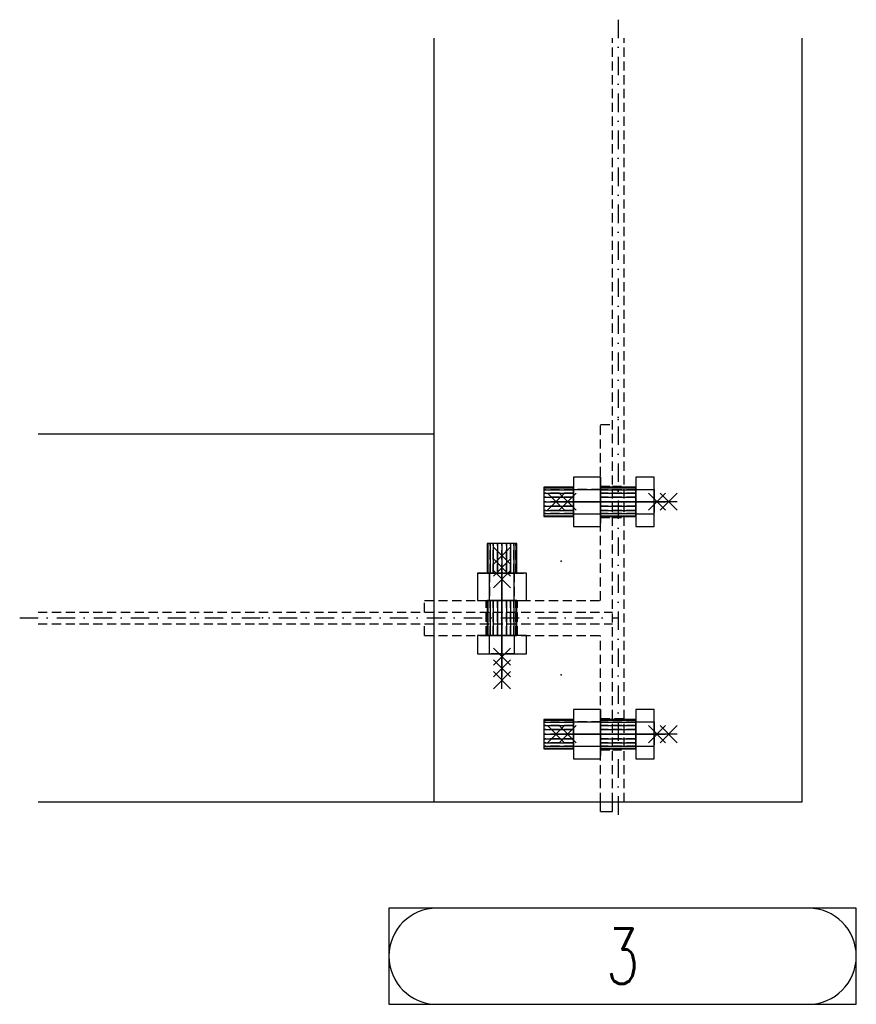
# Model space of a CAD drawing. Header units: feet. Extents: x 873 to 25753, y 2362 to 30563.
# Tile 7 of 29: x 4637 to 5091, y 2784 to 3319. Entities that reach past the tile are written whole.
import ezdxf
from ezdxf.enums import TextEntityAlignment as Align

# ---------------------------------------------------------------- set-up
doc = ezdxf.new("R2010")
doc.units = ezdxf.units.FT
doc.header["$LTSCALE"] = 20
doc.header["$MEASUREMENT"] = 0
doc.linetypes.add('DASHDOT', pattern=[1, 0.5, -0.25, 0, -0.25])
doc.linetypes.add('HIDDEN', pattern=[0.375, 0.25, -0.125])
doc.layers.get('0').update_dxf_attribs({"linetype": 'CONTINUOUS'})
for name, color, linetype in [('A', 2, 'DASHDOT'), ('FORIR', 4, 'CONTINUOUS'), ('G', 3, 'CONTINUOUS'), ('TR', 6, 'HIDDEN'), ('VIEW_BOX', 6, 'CONTINUOUS'), ('VIEW_SLOT', 6, 'CONTINUOUS')]:
    doc.layers.add(name, color=color, linetype=linetype)
doc.styles.add('MARK', font='ROMANS', dxfattribs={"width": 0.7})

# ---------------------------------------------------------------- blocks, each defined once
blk = doc.blocks.new('MS')
at = {"color": 6}
for p, q in [((-4.65, 22.79), (4.65, 32.1)), ((-4.65, 32.1), (4.65, 22.79)), ((-4.65, -22.79), (4.65, -32.1)), ((-4.65, -32.1), (4.65, -22.79))]:
    blk.add_line(p, q, dxfattribs=at)
at = {"color": 3}
blk.add_line((0, -32.1), (0, 32.1), dxfattribs=at)
at = {"flags": 1}
for tag, p, height in [('DIAM', (0, 0), 8.01), ('TOLE', (1.27, -9.73), 5.26), ('AVAN', (1.27, -18.16), 5.26), ('DIET', (1.27, -24.59), 5.26)]:
    blk.add_attdef(tag, p, '', height=height, dxfattribs=at)
blk = doc.blocks.new('3D_INFOPOS')
blk.add_point((0, 0))
at = {"layer": 'FORIR', "flags": 1}
for tag, p in [('POS_PEZ', (7.55, -4.31)), ('MAT_PRO', (7.55, -11.94))]:
    blk.add_attdef(tag, p, '', height=5.26, dxfattribs=at)
blk = doc.blocks.new('3D_INFOM')
blk.add_point((0, 0))
at = {"layer": 'FORIR', "flags": 1}
for tag, p in [('MARK', (7.552, -4.31)), ('NUM_DIS', (7.552, -11.676)), ('NOT_PEZ', (45.733, -11.676)), ('QTA_PEZ', (7.552, -18.545)), ('TIP_PEZ', (45.733, -18.545)), ('TRA_PEZ', (7.552, -26.33)), ('COS_PEZ', (45.733, -26.33)), ('DES_PEZ', (7.552, -33.752))]:
    blk.add_attdef(tag, p, '', height=5, dxfattribs=at)
blk = doc.blocks.new('3D_INFOB')
blk.add_point((0, 0))
at = {"layer": 'FORIR', "flags": 1}
for tag, p in [('BOLT', (7.55, -4.31)), ('CLASS', (7.55, -11.98)), ('SPEC', (7.55, -19.27)), ('IDF_PEZ', (7.55, -27.07))]:
    blk.add_attdef(tag, p, '', height=5.26, dxfattribs=at)
blk = doc.blocks.new('UNION_INFO')
at = {"layer": 'VIEW_BOX', "color": 6}
blk.add_lwpolyline([(-33.691, 0), (-8.298, 0), (-8.298, 5.228), (-33.691, 5.228)], close=True, dxfattribs=at)
at = {"layer": 'VIEW_SLOT'}
blk.add_lwpolyline([(-31.076, 5.228, 1), (-31.076, 0), (-10.912, 0, 1), (-10.912, 5.228)], format="xyb", close=True, dxfattribs=at)
at = {"style": 'MARK', "width": 0.7}
blk.add_attdef('DES_PEZ', text='', height=3, dxfattribs=at).set_placement((-20.994, 2.614), align=Align.MIDDLE)

msp = doc.modelspace()

# ---------------------------------------------------------------- linework, layer by layer
at = {"layer": 'A'}
for p, q in [((4961.87, 3319.04), (4961.87, 2883.89)), ((4636.72, 2993.89), (4961.87, 2993.89))]:
    msp.add_line(p, q, dxfattribs=at)
msp.add_point((4958.72, 3048.54), dxfattribs=at)
at = {"layer": 'G'}
for p, q in [((4861.87, 2893.89), (4861.87, 3309.04)), ((5061.87, 2893.89), (5061.87, 3309.04)), ((4646.72, 3093.89), (4861.87, 3093.89)), ((4952.32, 3070.42), (4937.52, 3070.42)), ((4937.52, 3070.42), (4937.52, 3063.73)), ((4952.32, 3070.42), (4937.52, 3070.42)), ((4937.52, 3070.42), (4937.52, 3063.73)), ((4952.32, 3063.73), (4952.32, 3070.42)), ((4952.32, 3063.73), (4952.32, 3070.42)), ((4971.42, 3070.42), (4971.42, 3063.73)), ((4981.42, 3070.42), (4971.42, 3070.42)), ((4971.42, 3070.42), (4971.42, 3063.73)), ((4981.42, 3070.42), (4971.42, 3070.42)), ((4981.42, 3063.73), (4981.42, 3070.42)), ((4981.42, 3063.73), (4981.42, 3070.42)), ((4921.42, 3065.04), (4921.42, 3064.65)), ((4937.52, 3065.04), (4921.42, 3065.04)), ((4921.42, 3065.04), (4921.42, 3064.65)), ((4937.52, 3065.04), (4921.42, 3065.04)), ((4921.42, 3064.65), (4921.42, 3063.51)), ((4921.42, 3064.65), (4937.52, 3064.65)), ((4921.42, 3064.65), (4921.42, 3063.51)), ((4921.42, 3064.65), (4937.52, 3064.65)), ((4921.42, 3063.51), (4921.42, 3061.74)), ((4921.42, 3063.51), (4937.52, 3063.51)), ((4921.42, 3063.51), (4921.42, 3061.74)), ((4921.42, 3063.51), (4937.52, 3063.51)), ((4921.42, 3061.74), (4921.42, 3059.51)), ((4921.42, 3061.74), (4937.52, 3061.74)), ((4921.42, 3061.74), (4921.42, 3059.51)), ((4921.42, 3061.74), (4937.52, 3061.74)), ((4937.52, 3063.73), (4937.52, 3057.04)), ((4937.52, 3063.73), (4952.32, 3063.73)), ((4937.52, 3063.73), (4937.52, 3057.04)), ((4937.52, 3063.73), (4952.32, 3063.73)), ((4971.42, 3065.04), (4952.32, 3065.04)), ((4971.42, 3065.04), (4952.32, 3065.04)), ((4952.32, 3064.65), (4971.42, 3064.65)), ((4952.32, 3064.65), (4971.42, 3064.65)), ((4952.32, 3050.35), (4952.32, 3063.73)), ((4952.32, 3050.35), (4952.32, 3063.73)), ((4952.32, 3063.51), (4971.42, 3063.51)), ((4952.32, 3063.51), (4971.42, 3063.51)), ((4952.32, 3061.74), (4971.42, 3061.74)), ((4952.32, 3061.74), (4971.42, 3061.74)), ((4971.42, 3064.65), (4971.42, 3065.04)), ((4971.42, 3064.65), (4971.42, 3065.04)), ((4971.42, 3063.51), (4971.42, 3064.65)), ((4971.42, 3063.51), (4971.42, 3064.65)), ((4971.42, 3063.73), (4971.42, 3057.04)), ((4971.42, 3063.73), (4981.42, 3063.73)), ((4971.42, 3063.73), (4971.42, 3057.04)), ((4971.42, 3063.73), (4981.42, 3063.73)), ((4971.42, 3061.74), (4971.42, 3063.51)), ((4971.42, 3061.74), (4971.42, 3063.51)), ((4971.42, 3059.51), (4971.42, 3061.74)), ((4971.42, 3059.51), (4971.42, 3061.74)), ((4981.42, 3050.35), (4981.42, 3063.73)), ((4981.42, 3050.35), (4981.42, 3063.73)), ((4921.42, 3059.51), (4921.42, 3057.04)), ((4921.42, 3059.51), (4937.52, 3059.51)), ((4921.42, 3059.51), (4921.42, 3057.04)), ((4921.42, 3059.51), (4937.52, 3059.51)), ((4921.42, 3057.04), (4921.42, 3054.57)), ((4921.42, 3057.04), (4937.52, 3057.04)), ((4921.42, 3057.04), (4921.42, 3054.57)), ((4921.42, 3057.04), (4937.52, 3057.04)), ((4937.52, 3057.04), (4937.52, 3050.35)), ((4937.52, 3057.04), (4937.52, 3050.35)), ((4952.32, 3059.51), (4971.42, 3059.51)), ((4952.32, 3059.51), (4971.42, 3059.51)), ((4952.32, 3057.04), (4971.42, 3057.04)), ((4952.32, 3057.04), (4971.42, 3057.04)), ((4971.42, 3057.04), (4971.42, 3059.51)), ((4971.42, 3057.04), (4971.42, 3059.51)), ((4971.42, 3057.04), (4971.42, 3050.35)), ((4971.42, 3054.57), (4971.42, 3057.04)), ((4971.42, 3057.04), (4971.42, 3050.35)), ((4971.42, 3054.57), (4971.42, 3057.04)), ((4921.42, 3054.57), (4921.42, 3052.34)), ((4921.42, 3054.57), (4937.52, 3054.57)), ((4921.42, 3054.57), (4921.42, 3052.34)), ((4921.42, 3054.57), (4937.52, 3054.57)), ((4921.42, 3052.34), (4921.42, 3050.57)), ((4921.42, 3052.34), (4937.52, 3052.34)), ((4921.42, 3052.34), (4921.42, 3050.57)), ((4921.42, 3052.34), (4937.52, 3052.34)), ((4921.42, 3050.57), (4921.42, 3049.43)), ((4921.42, 3050.57), (4937.52, 3050.57)), ((4921.42, 3050.57), (4921.42, 3049.43)), ((4921.42, 3050.57), (4937.52, 3050.57)), ((4952.32, 3054.57), (4971.42, 3054.57)), ((4952.32, 3054.57), (4971.42, 3054.57)), ((4952.32, 3052.34), (4971.42, 3052.34)), ((4952.32, 3052.34), (4971.42, 3052.34)), ((4952.32, 3050.57), (4971.42, 3050.57)), ((4952.32, 3050.57), (4971.42, 3050.57)), ((4971.42, 3052.34), (4971.42, 3054.57)), ((4971.42, 3052.34), (4971.42, 3054.57)), ((4971.42, 3050.57), (4971.42, 3052.34)), ((4971.42, 3050.57), (4971.42, 3052.34)), ((4971.42, 3049.43), (4971.42, 3050.57)), ((4971.42, 3049.43), (4971.42, 3050.57)), ((4921.42, 3049.43), (4921.42, 3049.04)), ((4921.42, 3049.43), (4937.52, 3049.43)), ((4921.42, 3049.43), (4921.42, 3049.04)), ((4921.42, 3049.43), (4937.52, 3049.43)), ((4921.42, 3049.04), (4937.52, 3049.04)), ((4921.42, 3049.04), (4937.52, 3049.04)), ((4937.52, 3050.35), (4937.52, 3043.67)), ((4952.32, 3050.35), (4937.52, 3050.35)), ((4937.52, 3050.35), (4937.52, 3043.67)), ((4952.32, 3050.35), (4937.52, 3050.35)), ((4952.32, 3043.67), (4952.32, 3050.35)), ((4952.32, 3043.67), (4952.32, 3050.35)), ((4952.32, 3049.43), (4971.42, 3049.43)), ((4952.32, 3049.43), (4971.42, 3049.43)), ((4952.32, 3049.04), (4971.42, 3049.04)), ((4952.32, 3049.04), (4971.42, 3049.04)), ((4971.42, 3050.35), (4971.42, 3043.67)), ((4981.42, 3050.35), (4971.42, 3050.35)), ((4971.42, 3050.35), (4971.42, 3043.67)), ((4981.42, 3050.35), (4971.42, 3050.35)), ((4971.42, 3049.04), (4971.42, 3049.43)), ((4971.42, 3049.04), (4971.42, 3049.43)), ((4981.42, 3043.67), (4981.42, 3050.35)), ((4981.42, 3043.67), (4981.42, 3050.35)), ((4937.52, 3043.67), (4952.32, 3043.67)), ((4937.52, 3043.67), (4952.32, 3043.67)), ((4971.42, 3043.67), (4981.42, 3043.67)), ((4971.42, 3043.67), (4981.42, 3043.67)), ((4890.72, 3034.34), (4890.72, 3018.24)), ((4891.11, 3034.34), (4890.72, 3034.34)), ((4890.72, 3034.34), (4890.72, 3018.24)), ((4891.11, 3034.34), (4890.72, 3034.34)), ((4892.25, 3034.34), (4891.11, 3034.34)), ((4891.11, 3034.34), (4891.11, 3018.24)), ((4892.25, 3034.34), (4891.11, 3034.34)), ((4891.11, 3034.34), (4891.11, 3018.24)), ((4894.02, 3034.34), (4892.25, 3034.34)), ((4892.25, 3034.34), (4892.25, 3018.24)), ((4894.02, 3034.34), (4892.25, 3034.34)), ((4892.25, 3034.34), (4892.25, 3018.24)), ((4896.25, 3034.34), (4894.02, 3034.34)), ((4894.02, 3034.34), (4894.02, 3018.24)), ((4896.25, 3034.34), (4894.02, 3034.34)), ((4894.02, 3034.34), (4894.02, 3018.24)), ((4898.72, 3034.34), (4896.25, 3034.34)), ((4896.25, 3034.34), (4896.25, 3018.24)), ((4898.72, 3034.34), (4896.25, 3034.34)), ((4896.25, 3034.34), (4896.25, 3018.24)), ((4901.2, 3034.34), (4898.72, 3034.34)), ((4898.72, 3034.34), (4898.72, 3018.24)), ((4901.2, 3034.34), (4898.72, 3034.34)), ((4898.72, 3034.34), (4898.72, 3018.24)), ((4903.43, 3034.34), (4901.2, 3034.34)), ((4901.2, 3034.34), (4901.2, 3018.24)), ((4903.43, 3034.34), (4901.2, 3034.34)), ((4901.2, 3034.34), (4901.2, 3018.24)), ((4905.2, 3034.34), (4903.43, 3034.34)), ((4903.43, 3034.34), (4903.43, 3018.24)), ((4905.2, 3034.34), (4903.43, 3034.34)), ((4903.43, 3034.34), (4903.43, 3018.24)), ((4906.33, 3034.34), (4905.2, 3034.34)), ((4905.2, 3034.34), (4905.2, 3018.24)), ((4906.33, 3034.34), (4905.2, 3034.34)), ((4905.2, 3034.34), (4905.2, 3018.24)), ((4906.72, 3034.34), (4906.33, 3034.34)), ((4906.33, 3034.34), (4906.33, 3018.24)), ((4906.72, 3034.34), (4906.33, 3034.34)), ((4906.33, 3034.34), (4906.33, 3018.24)), ((4906.72, 3018.24), (4906.72, 3034.34)), ((4906.72, 3018.24), (4906.72, 3034.34)), ((4885.35, 3018.24), (4885.35, 3003.44)), ((4892.04, 3018.24), (4885.35, 3018.24)), ((4885.35, 3018.24), (4885.35, 3003.44)), ((4892.04, 3018.24), (4885.35, 3018.24)), ((4898.72, 3018.24), (4892.04, 3018.24)), ((4892.04, 3003.44), (4892.04, 3018.24)), ((4898.72, 3018.24), (4892.04, 3018.24)), ((4892.04, 3003.44), (4892.04, 3018.24)), ((4905.41, 3018.24), (4898.72, 3018.24)), ((4905.41, 3018.24), (4898.72, 3018.24)), ((4912.1, 3018.24), (4905.41, 3018.24)), ((4905.41, 3003.44), (4905.41, 3018.24)), ((4912.1, 3018.24), (4905.41, 3018.24)), ((4905.41, 3003.44), (4905.41, 3018.24)), ((4912.1, 3003.44), (4912.1, 3018.24)), ((4912.1, 3003.44), (4912.1, 3018.24)), ((4885.35, 3003.44), (4892.04, 3003.44)), ((4885.35, 3003.44), (4892.04, 3003.44)), ((4890.72, 3003.44), (4890.72, 2984.34)), ((4890.72, 3003.44), (4890.72, 2984.34)), ((4891.11, 3003.44), (4891.11, 2984.34)), ((4891.11, 3003.44), (4891.11, 2984.34)), ((4892.04, 3003.44), (4905.41, 3003.44)), ((4892.04, 3003.44), (4905.41, 3003.44)), ((4892.25, 3003.44), (4892.25, 2984.34)), ((4892.25, 3003.44), (4892.25, 2984.34)), ((4894.02, 3003.44), (4894.02, 2984.34)), ((4894.02, 3003.44), (4894.02, 2984.34)), ((4896.25, 3003.44), (4896.25, 2984.34)), ((4896.25, 3003.44), (4896.25, 2984.34)), ((4898.72, 3003.44), (4898.72, 2984.34)), ((4898.72, 3003.44), (4898.72, 2984.34)), ((4901.2, 3003.44), (4901.2, 2984.34)), ((4901.2, 3003.44), (4901.2, 2984.34)), ((4903.43, 3003.44), (4903.43, 2984.34)), ((4903.43, 3003.44), (4903.43, 2984.34)), ((4905.2, 3003.44), (4905.2, 2984.34)), ((4905.2, 3003.44), (4905.2, 2984.34)), ((4905.41, 3003.44), (4912.1, 3003.44)), ((4905.41, 3003.44), (4912.1, 3003.44)), ((4906.33, 3003.44), (4906.33, 2984.34)), ((4906.33, 3003.44), (4906.33, 2984.34)), ((4906.72, 2984.34), (4906.72, 3003.44)), ((4906.72, 2984.34), (4906.72, 3003.44)), ((4885.35, 2984.34), (4885.35, 2974.34)), ((4892.04, 2984.34), (4885.35, 2984.34)), ((4885.35, 2984.34), (4885.35, 2974.34)), ((4892.04, 2984.34), (4885.35, 2984.34)), ((4898.72, 2984.34), (4892.04, 2984.34)), ((4892.04, 2974.34), (4892.04, 2984.34)), ((4898.72, 2984.34), (4892.04, 2984.34)), ((4892.04, 2974.34), (4892.04, 2984.34)), ((4905.41, 2984.34), (4898.72, 2984.34)), ((4905.41, 2984.34), (4898.72, 2984.34)), ((4912.1, 2984.34), (4905.41, 2984.34)), ((4905.41, 2984.34), (4905.41, 2974.34)), ((4912.1, 2984.34), (4905.41, 2984.34)), ((4905.41, 2984.34), (4905.41, 2974.34)), ((4912.1, 2974.34), (4912.1, 2984.34)), ((4912.1, 2974.34), (4912.1, 2984.34)), ((4885.35, 2974.34), (4892.04, 2974.34)), ((4885.35, 2974.34), (4892.04, 2974.34)), ((4892.04, 2974.34), (4905.41, 2974.34)), ((4892.04, 2974.34), (4905.41, 2974.34)), ((4905.41, 2974.34), (4912.1, 2974.34)), ((4905.41, 2974.34), (4912.1, 2974.34)), ((4952.32, 2944.12), (4937.52, 2944.12)), ((4937.52, 2944.12), (4937.52, 2937.43)), ((4952.32, 2944.12), (4937.52, 2944.12)), ((4937.52, 2944.12), (4937.52, 2937.43)), ((4952.32, 2937.43), (4952.32, 2944.12)), ((4952.32, 2937.43), (4952.32, 2944.12)), ((4971.42, 2944.12), (4971.42, 2937.43)), ((4981.42, 2944.12), (4971.42, 2944.12)), ((4971.42, 2944.12), (4971.42, 2937.43)), ((4981.42, 2944.12), (4971.42, 2944.12)), ((4981.42, 2937.43), (4981.42, 2944.12)), ((4981.42, 2937.43), (4981.42, 2944.12)), ((4921.42, 2938.74), (4921.42, 2938.35)), ((4937.52, 2938.74), (4921.42, 2938.74)), ((4921.42, 2938.74), (4921.42, 2938.35)), ((4937.52, 2938.74), (4921.42, 2938.74)), ((4921.42, 2938.35), (4921.42, 2937.21)), ((4921.42, 2938.35), (4937.52, 2938.35)), ((4921.42, 2938.35), (4921.42, 2937.21)), ((4921.42, 2938.35), (4937.52, 2938.35)), ((4971.42, 2938.74), (4952.32, 2938.74)), ((4971.42, 2938.74), (4952.32, 2938.74)), ((4952.32, 2938.35), (4971.42, 2938.35)), ((4952.32, 2938.35), (4971.42, 2938.35)), ((4971.42, 2938.35), (4971.42, 2938.74)), ((4971.42, 2938.35), (4971.42, 2938.74)), ((4971.42, 2937.21), (4971.42, 2938.35)), ((4971.42, 2937.21), (4971.42, 2938.35)), ((4921.42, 2937.21), (4921.42, 2935.44)), ((4921.42, 2937.21), (4937.52, 2937.21)), ((4921.42, 2937.21), (4921.42, 2935.44)), ((4921.42, 2937.21), (4937.52, 2937.21)), ((4921.42, 2935.44), (4921.42, 2933.21)), ((4921.42, 2935.44), (4937.52, 2935.44)), ((4921.42, 2935.44), (4921.42, 2933.21)), ((4921.42, 2935.44), (4937.52, 2935.44)), ((4921.42, 2933.21), (4921.42, 2930.74)), ((4921.42, 2933.21), (4937.52, 2933.21)), ((4921.42, 2933.21), (4921.42, 2930.74)), ((4921.42, 2933.21), (4937.52, 2933.21)), ((4937.52, 2937.43), (4937.52, 2930.74)), ((4937.52, 2937.43), (4952.32, 2937.43)), ((4937.52, 2937.43), (4937.52, 2930.74)), ((4937.52, 2937.43), (4952.32, 2937.43)), ((4952.32, 2924.05), (4952.32, 2937.43)), ((4952.32, 2924.05), (4952.32, 2937.43)), ((4952.32, 2937.21), (4971.42, 2937.21)), ((4952.32, 2937.21), (4971.42, 2937.21)), ((4952.32, 2935.44), (4971.42, 2935.44)), ((4952.32, 2935.44), (4971.42, 2935.44)), ((4952.32, 2933.21), (4971.42, 2933.21)), ((4952.32, 2933.21), (4971.42, 2933.21)), ((4971.42, 2937.43), (4971.42, 2930.74)), ((4971.42, 2937.43), (4981.42, 2937.43)), ((4971.42, 2937.43), (4971.42, 2930.74)), ((4971.42, 2937.43), (4981.42, 2937.43)), ((4971.42, 2935.44), (4971.42, 2937.21)), ((4971.42, 2935.44), (4971.42, 2937.21)), ((4971.42, 2933.21), (4971.42, 2935.44)), ((4971.42, 2933.21), (4971.42, 2935.44)), ((4971.42, 2930.74), (4971.42, 2933.21)), ((4971.42, 2930.74), (4971.42, 2933.21)), ((4981.42, 2924.05), (4981.42, 2937.43)), ((4981.42, 2924.05), (4981.42, 2937.43)), ((4921.42, 2930.74), (4921.42, 2928.27)), ((4921.42, 2930.74), (4937.52, 2930.74)), ((4921.42, 2930.74), (4921.42, 2928.27)), ((4921.42, 2930.74), (4937.52, 2930.74)), ((4921.42, 2928.27), (4921.42, 2926.04)), ((4921.42, 2928.27), (4937.52, 2928.27)), ((4921.42, 2928.27), (4921.42, 2926.04)), ((4921.42, 2928.27), (4937.52, 2928.27)), ((4937.52, 2930.74), (4937.52, 2924.05)), ((4937.52, 2930.74), (4937.52, 2924.05)), ((4952.32, 2930.74), (4971.42, 2930.74)), ((4952.32, 2930.74), (4971.42, 2930.74)), ((4952.32, 2928.27), (4971.42, 2928.27)), ((4952.32, 2928.27), (4971.42, 2928.27)), ((4971.42, 2930.74), (4971.42, 2924.05)), ((4971.42, 2928.27), (4971.42, 2930.74)), ((4971.42, 2930.74), (4971.42, 2924.05)), ((4971.42, 2928.27), (4971.42, 2930.74)), ((4971.42, 2926.04), (4971.42, 2928.27)), ((4971.42, 2926.04), (4971.42, 2928.27)), ((4921.42, 2926.04), (4921.42, 2924.27)), ((4921.42, 2926.04), (4937.52, 2926.04)), ((4921.42, 2926.04), (4921.42, 2924.27)), ((4921.42, 2926.04), (4937.52, 2926.04)), ((4921.42, 2924.27), (4921.42, 2923.13)), ((4921.42, 2924.27), (4937.52, 2924.27)), ((4921.42, 2924.27), (4921.42, 2923.13)), ((4921.42, 2924.27), (4937.52, 2924.27)), ((4921.42, 2923.13), (4921.42, 2922.74)), ((4921.42, 2923.13), (4937.52, 2923.13)), ((4921.42, 2923.13), (4921.42, 2922.74)), ((4921.42, 2923.13), (4937.52, 2923.13)), ((4921.42, 2922.74), (4937.52, 2922.74)), ((4921.42, 2922.74), (4937.52, 2922.74)), ((4937.52, 2924.05), (4937.52, 2917.37)), ((4952.32, 2924.05), (4937.52, 2924.05)), ((4937.52, 2924.05), (4937.52, 2917.37)), ((4952.32, 2924.05), (4937.52, 2924.05)), ((4952.32, 2926.04), (4971.42, 2926.04)), ((4952.32, 2926.04), (4971.42, 2926.04)), ((4952.32, 2924.27), (4971.42, 2924.27)), ((4952.32, 2924.27), (4971.42, 2924.27)), ((4952.32, 2917.37), (4952.32, 2924.05)), ((4952.32, 2917.37), (4952.32, 2924.05)), ((4952.32, 2923.13), (4971.42, 2923.13)), ((4952.32, 2923.13), (4971.42, 2923.13)), ((4952.32, 2922.74), (4971.42, 2922.74)), ((4952.32, 2922.74), (4971.42, 2922.74)), ((4971.42, 2924.27), (4971.42, 2926.04)), ((4971.42, 2924.27), (4971.42, 2926.04)), ((4971.42, 2923.13), (4971.42, 2924.27)), ((4971.42, 2923.13), (4971.42, 2924.27)), ((4971.42, 2924.05), (4971.42, 2917.37)), ((4981.42, 2924.05), (4971.42, 2924.05)), ((4971.42, 2924.05), (4971.42, 2917.37)), ((4981.42, 2924.05), (4971.42, 2924.05)), ((4971.42, 2922.74), (4971.42, 2923.13)), ((4971.42, 2922.74), (4971.42, 2923.13)), ((4981.42, 2917.37), (4981.42, 2924.05)), ((4981.42, 2917.37), (4981.42, 2924.05)), ((4937.52, 2917.37), (4952.32, 2917.37)), ((4937.52, 2917.37), (4952.32, 2917.37)), ((4971.42, 2917.37), (4981.42, 2917.37)), ((4971.42, 2917.37), (4981.42, 2917.37)), ((4646.72, 2893.89), (5061.87, 2893.89)), ((4952.32, 2888.74), (4952.32, 2893.89)), ((4958.72, 2888.74), (4958.72, 2893.89)), ((4952.32, 2888.74), (4958.72, 2888.74))]:
    msp.add_line(p, q, dxfattribs=at)
msp.add_point((4958.72, 3048.54), dxfattribs=at)
at = {"layer": 'TR'}
for p, q in [((4958.72, 2893.89), (4958.72, 3309.04)), ((4965.02, 2893.89), (4965.02, 3309.04)), ((4952.32, 3099.04), (4958.72, 3099.04)), ((4952.32, 3003.44), (4952.32, 3099.04)), ((4937.52, 3070.42), (4937.52, 3063.73)), ((4937.52, 3070.42), (4937.52, 3063.73)), ((4952.32, 3070.42), (4952.32, 3063.73)), ((4952.32, 3070.42), (4952.32, 3063.73)), ((4971.42, 3070.42), (4971.42, 3063.73)), ((4971.42, 3070.42), (4971.42, 3063.73)), ((4981.42, 3063.73), (4981.42, 3070.42)), ((4981.42, 3063.73), (4981.42, 3070.42)), ((4921.42, 3065.04), (4921.42, 3064.65)), ((4921.42, 3065.04), (4921.42, 3064.65)), ((4921.42, 3064.65), (4921.42, 3063.51)), ((4937.52, 3064.65), (4921.42, 3064.65)), ((4921.42, 3064.65), (4921.42, 3063.51)), ((4937.52, 3064.65), (4921.42, 3064.65)), ((4921.42, 3063.51), (4921.42, 3061.74)), ((4937.52, 3063.51), (4921.42, 3063.51)), ((4921.42, 3063.51), (4921.42, 3061.74)), ((4937.52, 3063.51), (4921.42, 3063.51)), ((4921.42, 3061.74), (4921.42, 3059.51)), ((4937.52, 3061.74), (4921.42, 3061.74)), ((4921.42, 3061.74), (4921.42, 3059.51)), ((4937.52, 3061.74), (4921.42, 3061.74)), ((4937.52, 3064.65), (4937.52, 3065.04)), ((4937.52, 3065.04), (4937.52, 3064.65)), ((4937.52, 3064.65), (4937.52, 3065.04)), ((4937.52, 3065.04), (4937.52, 3064.65)), ((4937.52, 3063.51), (4937.52, 3064.65)), ((4937.52, 3064.65), (4937.52, 3063.51)), ((4937.52, 3063.51), (4937.52, 3064.65)), ((4937.52, 3064.65), (4937.52, 3063.51)), ((4937.52, 3063.73), (4937.52, 3050.35)), ((4952.32, 3063.73), (4937.52, 3063.73)), ((4937.52, 3063.73), (4937.52, 3050.35)), ((4952.32, 3063.73), (4937.52, 3063.73)), ((4937.52, 3061.74), (4937.52, 3063.51)), ((4937.52, 3063.51), (4937.52, 3061.74)), ((4937.52, 3061.74), (4937.52, 3063.51)), ((4937.52, 3063.51), (4937.52, 3061.74)), ((4937.52, 3059.51), (4937.52, 3061.74)), ((4937.52, 3061.74), (4937.52, 3059.51)), ((4937.52, 3059.51), (4937.52, 3061.74)), ((4937.52, 3061.74), (4937.52, 3059.51)), ((4952.32, 3065.54), (4958.72, 3065.54)), ((4952.32, 3065.04), (4952.32, 3064.65)), ((4952.32, 3064.65), (4952.32, 3065.04)), ((4952.32, 3065.04), (4952.32, 3064.65)), ((4952.32, 3064.65), (4952.32, 3065.04)), ((4952.32, 3064.65), (4952.32, 3063.51)), ((4971.42, 3064.65), (4952.32, 3064.65)), ((4952.32, 3063.51), (4952.32, 3064.65)), ((4952.32, 3064.65), (4952.32, 3063.51)), ((4971.42, 3064.65), (4952.32, 3064.65)), ((4952.32, 3063.51), (4952.32, 3064.65)), ((4952.32, 3063.73), (4952.32, 3050.35)), ((4952.32, 3063.73), (4952.32, 3050.35)), ((4952.32, 3063.51), (4952.32, 3061.74)), ((4971.42, 3063.51), (4952.32, 3063.51)), ((4952.32, 3061.74), (4952.32, 3063.51)), ((4952.32, 3063.51), (4952.32, 3061.74)), ((4971.42, 3063.51), (4952.32, 3063.51)), ((4952.32, 3061.74), (4952.32, 3063.51)), ((4952.32, 3061.74), (4952.32, 3059.51)), ((4971.42, 3061.74), (4952.32, 3061.74)), ((4952.32, 3059.51), (4952.32, 3061.74)), ((4952.32, 3061.74), (4952.32, 3059.51)), ((4971.42, 3061.74), (4952.32, 3061.74)), ((4952.32, 3059.51), (4952.32, 3061.74)), ((4958.72, 3065.54), (4965.02, 3065.54)), ((4971.42, 3064.65), (4971.42, 3065.04)), ((4971.42, 3064.65), (4971.42, 3065.04)), ((4971.42, 3063.51), (4971.42, 3064.65)), ((4971.42, 3063.51), (4971.42, 3064.65)), ((4971.42, 3050.35), (4971.42, 3063.73)), ((4971.42, 3063.73), (4981.42, 3063.73)), ((4971.42, 3050.35), (4971.42, 3063.73)), ((4971.42, 3063.73), (4981.42, 3063.73)), ((4971.42, 3061.74), (4971.42, 3063.51)), ((4971.42, 3061.74), (4971.42, 3063.51)), ((4971.42, 3059.51), (4971.42, 3061.74)), ((4971.42, 3059.51), (4971.42, 3061.74)), ((4981.42, 3063.73), (4981.42, 3050.35)), ((4981.42, 3063.73), (4981.42, 3050.35)), ((4921.42, 3059.51), (4921.42, 3057.04)), ((4937.52, 3059.51), (4921.42, 3059.51)), ((4921.42, 3059.51), (4921.42, 3057.04)), ((4937.52, 3059.51), (4921.42, 3059.51)), ((4921.42, 3057.04), (4921.42, 3054.57)), ((4937.52, 3057.04), (4921.42, 3057.04)), ((4921.42, 3057.04), (4921.42, 3054.57)), ((4937.52, 3057.04), (4921.42, 3057.04)), ((4937.52, 3057.04), (4937.52, 3059.51)), ((4937.52, 3059.51), (4937.52, 3057.04)), ((4937.52, 3057.04), (4937.52, 3059.51)), ((4937.52, 3059.51), (4937.52, 3057.04)), ((4937.52, 3054.57), (4937.52, 3057.04)), ((4937.52, 3057.04), (4937.52, 3054.57)), ((4937.52, 3054.57), (4937.52, 3057.04)), ((4937.52, 3057.04), (4937.52, 3054.57)), ((4952.32, 3059.51), (4952.32, 3057.04)), ((4971.42, 3059.51), (4952.32, 3059.51)), ((4952.32, 3057.04), (4952.32, 3059.51)), ((4952.32, 3059.51), (4952.32, 3057.04)), ((4971.42, 3059.51), (4952.32, 3059.51)), ((4952.32, 3057.04), (4952.32, 3059.51)), ((4952.32, 3057.04), (4952.32, 3054.57)), ((4971.42, 3057.04), (4952.32, 3057.04)), ((4952.32, 3054.57), (4952.32, 3057.04)), ((4952.32, 3057.04), (4952.32, 3054.57)), ((4971.42, 3057.04), (4952.32, 3057.04)), ((4952.32, 3054.57), (4952.32, 3057.04)), ((4971.42, 3057.04), (4971.42, 3059.51)), ((4971.42, 3057.04), (4971.42, 3059.51)), ((4971.42, 3054.57), (4971.42, 3057.04)), ((4971.42, 3054.57), (4971.42, 3057.04)), ((4921.42, 3054.57), (4921.42, 3052.34)), ((4937.52, 3054.57), (4921.42, 3054.57)), ((4921.42, 3054.57), (4921.42, 3052.34)), ((4937.52, 3054.57), (4921.42, 3054.57)), ((4921.42, 3052.34), (4921.42, 3050.57)), ((4937.52, 3052.34), (4921.42, 3052.34)), ((4921.42, 3052.34), (4921.42, 3050.57)), ((4937.52, 3052.34), (4921.42, 3052.34)), ((4921.42, 3050.57), (4921.42, 3049.43)), ((4937.52, 3050.57), (4921.42, 3050.57)), ((4921.42, 3050.57), (4921.42, 3049.43)), ((4937.52, 3050.57), (4921.42, 3050.57)), ((4937.52, 3052.34), (4937.52, 3054.57)), ((4937.52, 3054.57), (4937.52, 3052.34)), ((4937.52, 3052.34), (4937.52, 3054.57)), ((4937.52, 3054.57), (4937.52, 3052.34)), ((4937.52, 3050.57), (4937.52, 3052.34)), ((4937.52, 3052.34), (4937.52, 3050.57)), ((4937.52, 3050.57), (4937.52, 3052.34)), ((4937.52, 3052.34), (4937.52, 3050.57)), ((4937.52, 3049.43), (4937.52, 3050.57)), ((4937.52, 3050.57), (4937.52, 3049.43)), ((4937.52, 3049.43), (4937.52, 3050.57)), ((4937.52, 3050.57), (4937.52, 3049.43)), ((4952.32, 3054.57), (4952.32, 3052.34)), ((4971.42, 3054.57), (4952.32, 3054.57)), ((4952.32, 3052.34), (4952.32, 3054.57)), ((4952.32, 3054.57), (4952.32, 3052.34)), ((4971.42, 3054.57), (4952.32, 3054.57)), ((4952.32, 3052.34), (4952.32, 3054.57)), ((4952.32, 3052.34), (4952.32, 3050.57)), ((4971.42, 3052.34), (4952.32, 3052.34)), ((4952.32, 3050.57), (4952.32, 3052.34)), ((4952.32, 3052.34), (4952.32, 3050.57)), ((4971.42, 3052.34), (4952.32, 3052.34)), ((4952.32, 3050.57), (4952.32, 3052.34)), ((4952.32, 3050.57), (4952.32, 3049.43)), ((4971.42, 3050.57), (4952.32, 3050.57)), ((4952.32, 3049.43), (4952.32, 3050.57)), ((4952.32, 3050.57), (4952.32, 3049.43)), ((4971.42, 3050.57), (4952.32, 3050.57)), ((4952.32, 3049.43), (4952.32, 3050.57)), ((4971.42, 3052.34), (4971.42, 3054.57)), ((4971.42, 3052.34), (4971.42, 3054.57)), ((4971.42, 3050.57), (4971.42, 3052.34)), ((4971.42, 3050.57), (4971.42, 3052.34)), ((4971.42, 3049.43), (4971.42, 3050.57)), ((4971.42, 3049.43), (4971.42, 3050.57)), ((4921.42, 3049.43), (4921.42, 3049.04)), ((4921.42, 3049.43), (4937.52, 3049.43)), ((4921.42, 3049.43), (4921.42, 3049.04)), ((4921.42, 3049.43), (4937.52, 3049.43)), ((4937.52, 3050.35), (4937.52, 3043.67)), ((4952.32, 3050.35), (4937.52, 3050.35)), ((4937.52, 3050.35), (4937.52, 3043.67)), ((4952.32, 3050.35), (4937.52, 3050.35)), ((4937.52, 3049.04), (4937.52, 3049.43)), ((4937.52, 3049.43), (4937.52, 3049.04)), ((4937.52, 3049.04), (4937.52, 3049.43)), ((4937.52, 3049.43), (4937.52, 3049.04)), ((4952.32, 3050.35), (4952.32, 3043.67)), ((4952.32, 3050.35), (4952.32, 3043.67)), ((4952.32, 3049.43), (4952.32, 3049.04)), ((4952.32, 3049.04), (4952.32, 3049.43)), ((4952.32, 3049.43), (4971.42, 3049.43)), ((4952.32, 3049.43), (4952.32, 3049.04)), ((4952.32, 3049.04), (4952.32, 3049.43)), ((4952.32, 3049.43), (4971.42, 3049.43)), ((4952.32, 3048.54), (4958.72, 3048.54)), ((4958.72, 3048.54), (4965.02, 3048.54)), ((4981.42, 3050.35), (4971.42, 3050.35)), ((4971.42, 3050.35), (4971.42, 3043.67)), ((4981.42, 3050.35), (4971.42, 3050.35)), ((4971.42, 3050.35), (4971.42, 3043.67)), ((4971.42, 3049.04), (4971.42, 3049.43)), ((4971.42, 3049.04), (4971.42, 3049.43)), ((4981.42, 3043.67), (4981.42, 3050.35)), ((4981.42, 3043.67), (4981.42, 3050.35)), ((4891.11, 3034.34), (4890.72, 3034.34)), ((4891.11, 3034.34), (4890.72, 3034.34)), ((4892.25, 3034.34), (4891.11, 3034.34)), ((4891.11, 3034.34), (4891.11, 3018.24)), ((4892.25, 3034.34), (4891.11, 3034.34)), ((4891.11, 3034.34), (4891.11, 3018.24)), ((4894.02, 3034.34), (4892.25, 3034.34)), ((4892.25, 3018.24), (4892.25, 3034.34)), ((4894.02, 3034.34), (4892.25, 3034.34)), ((4892.25, 3018.24), (4892.25, 3034.34)), ((4896.25, 3034.34), (4894.02, 3034.34)), ((4894.02, 3018.24), (4894.02, 3034.34)), ((4896.25, 3034.34), (4894.02, 3034.34)), ((4894.02, 3018.24), (4894.02, 3034.34)), ((4898.72, 3034.34), (4896.25, 3034.34)), ((4896.25, 3018.24), (4896.25, 3034.34)), ((4898.72, 3034.34), (4896.25, 3034.34)), ((4896.25, 3018.24), (4896.25, 3034.34)), ((4901.2, 3034.34), (4898.72, 3034.34)), ((4898.72, 3018.24), (4898.72, 3034.34)), ((4901.2, 3034.34), (4898.72, 3034.34)), ((4898.72, 3018.24), (4898.72, 3034.34)), ((4903.43, 3034.34), (4901.2, 3034.34)), ((4901.2, 3018.24), (4901.2, 3034.34)), ((4903.43, 3034.34), (4901.2, 3034.34)), ((4901.2, 3018.24), (4901.2, 3034.34)), ((4905.2, 3034.34), (4903.43, 3034.34)), ((4903.43, 3018.24), (4903.43, 3034.34)), ((4905.2, 3034.34), (4903.43, 3034.34)), ((4903.43, 3018.24), (4903.43, 3034.34)), ((4906.33, 3034.34), (4905.2, 3034.34)), ((4905.2, 3018.24), (4905.2, 3034.34)), ((4906.33, 3034.34), (4905.2, 3034.34)), ((4905.2, 3018.24), (4905.2, 3034.34)), ((4906.72, 3034.34), (4906.33, 3034.34)), ((4906.33, 3018.24), (4906.33, 3034.34)), ((4906.72, 3034.34), (4906.33, 3034.34)), ((4906.33, 3018.24), (4906.33, 3034.34)), ((4885.35, 3018.24), (4892.04, 3018.24)), ((4885.35, 3018.24), (4892.04, 3018.24)), ((4890.72, 3018.24), (4891.11, 3018.24)), ((4891.11, 3018.24), (4890.72, 3018.24)), ((4890.72, 3018.24), (4891.11, 3018.24)), ((4891.11, 3018.24), (4890.72, 3018.24)), ((4891.11, 3018.24), (4892.25, 3018.24)), ((4892.25, 3018.24), (4891.11, 3018.24)), ((4891.11, 3018.24), (4892.25, 3018.24)), ((4892.25, 3018.24), (4891.11, 3018.24)), ((4892.04, 3018.24), (4892.04, 3003.44)), ((4892.04, 3018.24), (4905.41, 3018.24)), ((4892.04, 3018.24), (4892.04, 3003.44)), ((4892.04, 3018.24), (4905.41, 3018.24)), ((4892.25, 3018.24), (4894.02, 3018.24)), ((4894.02, 3018.24), (4892.25, 3018.24)), ((4892.25, 3018.24), (4894.02, 3018.24)), ((4894.02, 3018.24), (4892.25, 3018.24)), ((4894.02, 3018.24), (4896.25, 3018.24)), ((4896.25, 3018.24), (4894.02, 3018.24)), ((4894.02, 3018.24), (4896.25, 3018.24)), ((4896.25, 3018.24), (4894.02, 3018.24)), ((4896.25, 3018.24), (4898.72, 3018.24)), ((4898.72, 3018.24), (4896.25, 3018.24)), ((4896.25, 3018.24), (4898.72, 3018.24)), ((4898.72, 3018.24), (4896.25, 3018.24)), ((4898.72, 3018.24), (4901.2, 3018.24)), ((4901.2, 3018.24), (4898.72, 3018.24)), ((4898.72, 3018.24), (4901.2, 3018.24)), ((4901.2, 3018.24), (4898.72, 3018.24)), ((4901.2, 3018.24), (4903.43, 3018.24)), ((4903.43, 3018.24), (4901.2, 3018.24)), ((4901.2, 3018.24), (4903.43, 3018.24)), ((4903.43, 3018.24), (4901.2, 3018.24)), ((4903.43, 3018.24), (4905.2, 3018.24)), ((4905.2, 3018.24), (4903.43, 3018.24)), ((4903.43, 3018.24), (4905.2, 3018.24)), ((4905.2, 3018.24), (4903.43, 3018.24)), ((4905.2, 3018.24), (4906.33, 3018.24)), ((4906.33, 3018.24), (4905.2, 3018.24)), ((4905.2, 3018.24), (4906.33, 3018.24)), ((4906.33, 3018.24), (4905.2, 3018.24)), ((4905.41, 3018.24), (4905.41, 3003.44)), ((4905.41, 3018.24), (4912.1, 3018.24)), ((4905.41, 3018.24), (4905.41, 3003.44)), ((4905.41, 3018.24), (4912.1, 3018.24)), ((4906.33, 3018.24), (4906.72, 3018.24)), ((4906.72, 3018.24), (4906.33, 3018.24)), ((4906.33, 3018.24), (4906.72, 3018.24)), ((4906.72, 3018.24), (4906.33, 3018.24)), ((4856.72, 2997.04), (4856.72, 3003.44)), ((4856.72, 3003.44), (4952.32, 3003.44)), ((4885.35, 3003.44), (4892.04, 3003.44)), ((4885.35, 3003.44), (4892.04, 3003.44)), ((4890.22, 2984.34), (4890.22, 3003.44)), ((4891.11, 3003.44), (4890.72, 3003.44)), ((4890.72, 3003.44), (4891.11, 3003.44)), ((4891.11, 3003.44), (4890.72, 3003.44)), ((4890.72, 3003.44), (4891.11, 3003.44)), ((4892.25, 3003.44), (4891.11, 3003.44)), ((4891.11, 3003.44), (4891.11, 2984.34)), ((4891.11, 3003.44), (4892.25, 3003.44)), ((4892.25, 3003.44), (4891.11, 3003.44)), ((4891.11, 3003.44), (4891.11, 2984.34)), ((4891.11, 3003.44), (4892.25, 3003.44)), ((4892.04, 3003.44), (4905.41, 3003.44)), ((4892.04, 3003.44), (4905.41, 3003.44)), ((4894.02, 3003.44), (4892.25, 3003.44)), ((4892.25, 3003.44), (4894.02, 3003.44)), ((4892.25, 2984.34), (4892.25, 3003.44)), ((4894.02, 3003.44), (4892.25, 3003.44)), ((4892.25, 3003.44), (4894.02, 3003.44)), ((4892.25, 2984.34), (4892.25, 3003.44)), ((4896.25, 3003.44), (4894.02, 3003.44)), ((4894.02, 3003.44), (4896.25, 3003.44)), ((4894.02, 2984.34), (4894.02, 3003.44)), ((4896.25, 3003.44), (4894.02, 3003.44)), ((4894.02, 3003.44), (4896.25, 3003.44)), ((4894.02, 2984.34), (4894.02, 3003.44)), ((4898.72, 3003.44), (4896.25, 3003.44)), ((4896.25, 3003.44), (4898.72, 3003.44)), ((4896.25, 2984.34), (4896.25, 3003.44)), ((4898.72, 3003.44), (4896.25, 3003.44)), ((4896.25, 3003.44), (4898.72, 3003.44)), ((4896.25, 2984.34), (4896.25, 3003.44)), ((4901.2, 3003.44), (4898.72, 3003.44)), ((4898.72, 3003.44), (4901.2, 3003.44)), ((4898.72, 2984.34), (4898.72, 3003.44)), ((4901.2, 3003.44), (4898.72, 3003.44)), ((4898.72, 3003.44), (4901.2, 3003.44)), ((4898.72, 2984.34), (4898.72, 3003.44)), ((4903.43, 3003.44), (4901.2, 3003.44)), ((4901.2, 3003.44), (4903.43, 3003.44)), ((4901.2, 2984.34), (4901.2, 3003.44)), ((4903.43, 3003.44), (4901.2, 3003.44)), ((4901.2, 3003.44), (4903.43, 3003.44)), ((4901.2, 2984.34), (4901.2, 3003.44)), ((4905.2, 3003.44), (4903.43, 3003.44)), ((4903.43, 3003.44), (4905.2, 3003.44)), ((4903.43, 2984.34), (4903.43, 3003.44)), ((4905.2, 3003.44), (4903.43, 3003.44)), ((4903.43, 3003.44), (4905.2, 3003.44)), ((4903.43, 2984.34), (4903.43, 3003.44)), ((4906.33, 3003.44), (4905.2, 3003.44)), ((4905.2, 3003.44), (4906.33, 3003.44)), ((4905.2, 2984.34), (4905.2, 3003.44)), ((4906.33, 3003.44), (4905.2, 3003.44)), ((4905.2, 3003.44), (4906.33, 3003.44)), ((4905.2, 2984.34), (4905.2, 3003.44)), ((4905.41, 3003.44), (4912.1, 3003.44)), ((4905.41, 3003.44), (4912.1, 3003.44)), ((4906.72, 3003.44), (4906.33, 3003.44)), ((4906.33, 3003.44), (4906.72, 3003.44)), ((4906.33, 2984.34), (4906.33, 3003.44)), ((4906.72, 3003.44), (4906.33, 3003.44)), ((4906.33, 3003.44), (4906.72, 3003.44)), ((4906.33, 2984.34), (4906.33, 3003.44)), ((4907.22, 2984.34), (4907.22, 3003.44)), ((4646.72, 2997.04), (4958.72, 2997.04)), ((4646.72, 2990.74), (4958.72, 2990.74)), ((4856.72, 2984.34), (4856.72, 2990.74)), ((4856.72, 2984.34), (4952.32, 2984.34)), ((4892.04, 2984.34), (4885.35, 2984.34)), ((4892.04, 2984.34), (4885.35, 2984.34)), ((4890.72, 2984.34), (4891.11, 2984.34)), ((4890.72, 2984.34), (4891.11, 2984.34)), ((4890.72, 2984.34), (4891.11, 2984.34)), ((4890.72, 2984.34), (4891.11, 2984.34)), ((4891.11, 2984.34), (4892.25, 2984.34)), ((4891.11, 2984.34), (4892.25, 2984.34)), ((4891.11, 2984.34), (4892.25, 2984.34)), ((4891.11, 2984.34), (4892.25, 2984.34)), ((4892.04, 2984.34), (4905.41, 2984.34)), ((4892.04, 2974.34), (4892.04, 2984.34)), ((4892.04, 2984.34), (4905.41, 2984.34)), ((4892.04, 2974.34), (4892.04, 2984.34)), ((4892.25, 2984.34), (4894.02, 2984.34)), ((4892.25, 2984.34), (4894.02, 2984.34)), ((4892.25, 2984.34), (4894.02, 2984.34)), ((4892.25, 2984.34), (4894.02, 2984.34)), ((4894.02, 2984.34), (4896.25, 2984.34)), ((4894.02, 2984.34), (4896.25, 2984.34)), ((4894.02, 2984.34), (4896.25, 2984.34)), ((4894.02, 2984.34), (4896.25, 2984.34)), ((4896.25, 2984.34), (4898.72, 2984.34)), ((4896.25, 2984.34), (4898.72, 2984.34)), ((4896.25, 2984.34), (4898.72, 2984.34)), ((4896.25, 2984.34), (4898.72, 2984.34)), ((4898.72, 2984.34), (4901.2, 2984.34)), ((4898.72, 2984.34), (4901.2, 2984.34)), ((4898.72, 2984.34), (4901.2, 2984.34)), ((4898.72, 2984.34), (4901.2, 2984.34)), ((4901.2, 2984.34), (4903.43, 2984.34)), ((4901.2, 2984.34), (4903.43, 2984.34)), ((4901.2, 2984.34), (4903.43, 2984.34)), ((4901.2, 2984.34), (4903.43, 2984.34)), ((4903.43, 2984.34), (4905.2, 2984.34)), ((4903.43, 2984.34), (4905.2, 2984.34)), ((4903.43, 2984.34), (4905.2, 2984.34)), ((4903.43, 2984.34), (4905.2, 2984.34)), ((4905.2, 2984.34), (4906.33, 2984.34)), ((4905.2, 2984.34), (4906.33, 2984.34)), ((4905.2, 2984.34), (4906.33, 2984.34)), ((4905.2, 2984.34), (4906.33, 2984.34)), ((4905.41, 2984.34), (4905.41, 2974.34)), ((4912.1, 2984.34), (4905.41, 2984.34)), ((4905.41, 2984.34), (4905.41, 2974.34)), ((4912.1, 2984.34), (4905.41, 2984.34)), ((4906.33, 2984.34), (4906.72, 2984.34)), ((4906.33, 2984.34), (4906.72, 2984.34)), ((4906.33, 2984.34), (4906.72, 2984.34)), ((4906.33, 2984.34), (4906.72, 2984.34)), ((4952.32, 2893.89), (4952.32, 2984.34)), ((4885.35, 2974.34), (4892.04, 2974.34)), ((4885.35, 2974.34), (4892.04, 2974.34)), ((4905.41, 2974.34), (4892.04, 2974.34)), ((4905.41, 2974.34), (4892.04, 2974.34)), ((4905.41, 2974.34), (4912.1, 2974.34)), ((4905.41, 2974.34), (4912.1, 2974.34)), ((4937.52, 2944.12), (4937.52, 2937.43)), ((4937.52, 2944.12), (4937.52, 2937.43)), ((4952.32, 2944.12), (4952.32, 2937.43)), ((4952.32, 2944.12), (4952.32, 2937.43)), ((4971.42, 2944.12), (4971.42, 2937.43)), ((4971.42, 2944.12), (4971.42, 2937.43)), ((4981.42, 2937.43), (4981.42, 2944.12)), ((4981.42, 2937.43), (4981.42, 2944.12)), ((4921.42, 2938.74), (4921.42, 2938.35)), ((4921.42, 2938.74), (4921.42, 2938.35)), ((4921.42, 2938.35), (4921.42, 2937.21)), ((4937.52, 2938.35), (4921.42, 2938.35)), ((4921.42, 2938.35), (4921.42, 2937.21)), ((4937.52, 2938.35), (4921.42, 2938.35)), ((4937.52, 2938.35), (4937.52, 2938.74)), ((4937.52, 2938.74), (4937.52, 2938.35)), ((4937.52, 2938.35), (4937.52, 2938.74)), ((4937.52, 2938.74), (4937.52, 2938.35)), ((4937.52, 2937.21), (4937.52, 2938.35)), ((4937.52, 2938.35), (4937.52, 2937.21)), ((4937.52, 2937.21), (4937.52, 2938.35)), ((4937.52, 2938.35), (4937.52, 2937.21)), ((4952.32, 2939.24), (4965.02, 2939.24)), ((4952.32, 2938.74), (4952.32, 2938.35)), ((4952.32, 2938.35), (4952.32, 2938.74)), ((4952.32, 2938.74), (4952.32, 2938.35)), ((4952.32, 2938.35), (4952.32, 2938.74)), ((4952.32, 2938.35), (4952.32, 2937.21)), ((4971.42, 2938.35), (4952.32, 2938.35)), ((4952.32, 2937.21), (4952.32, 2938.35)), ((4952.32, 2938.35), (4952.32, 2937.21)), ((4971.42, 2938.35), (4952.32, 2938.35)), ((4952.32, 2937.21), (4952.32, 2938.35)), ((4971.42, 2938.35), (4971.42, 2938.74)), ((4971.42, 2938.35), (4971.42, 2938.74)), ((4971.42, 2937.21), (4971.42, 2938.35)), ((4971.42, 2937.21), (4971.42, 2938.35)), ((4921.42, 2937.21), (4921.42, 2935.44)), ((4937.52, 2937.21), (4921.42, 2937.21)), ((4921.42, 2937.21), (4921.42, 2935.44)), ((4937.52, 2937.21), (4921.42, 2937.21)), ((4921.42, 2935.44), (4921.42, 2933.21)), ((4937.52, 2935.44), (4921.42, 2935.44)), ((4921.42, 2935.44), (4921.42, 2933.21)), ((4937.52, 2935.44), (4921.42, 2935.44)), ((4921.42, 2933.21), (4921.42, 2930.74)), ((4937.52, 2933.21), (4921.42, 2933.21)), ((4921.42, 2933.21), (4921.42, 2930.74)), ((4937.52, 2933.21), (4921.42, 2933.21)), ((4937.52, 2937.43), (4937.52, 2924.05)), ((4952.32, 2937.43), (4937.52, 2937.43)), ((4937.52, 2937.43), (4937.52, 2924.05)), ((4952.32, 2937.43), (4937.52, 2937.43)), ((4937.52, 2935.44), (4937.52, 2937.21)), ((4937.52, 2937.21), (4937.52, 2935.44)), ((4937.52, 2935.44), (4937.52, 2937.21)), ((4937.52, 2937.21), (4937.52, 2935.44)), ((4937.52, 2933.21), (4937.52, 2935.44)), ((4937.52, 2935.44), (4937.52, 2933.21)), ((4937.52, 2933.21), (4937.52, 2935.44)), ((4937.52, 2935.44), (4937.52, 2933.21)), ((4937.52, 2930.74), (4937.52, 2933.21)), ((4937.52, 2933.21), (4937.52, 2930.74)), ((4937.52, 2930.74), (4937.52, 2933.21)), ((4937.52, 2933.21), (4937.52, 2930.74)), ((4952.32, 2937.43), (4952.32, 2924.05)), ((4952.32, 2937.43), (4952.32, 2924.05)), ((4952.32, 2937.21), (4952.32, 2935.44)), ((4971.42, 2937.21), (4952.32, 2937.21)), ((4952.32, 2935.44), (4952.32, 2937.21)), ((4952.32, 2937.21), (4952.32, 2935.44)), ((4971.42, 2937.21), (4952.32, 2937.21)), ((4952.32, 2935.44), (4952.32, 2937.21)), ((4952.32, 2935.44), (4952.32, 2933.21)), ((4971.42, 2935.44), (4952.32, 2935.44)), ((4952.32, 2933.21), (4952.32, 2935.44)), ((4952.32, 2935.44), (4952.32, 2933.21)), ((4971.42, 2935.44), (4952.32, 2935.44)), ((4952.32, 2933.21), (4952.32, 2935.44)), ((4952.32, 2933.21), (4952.32, 2930.74)), ((4971.42, 2933.21), (4952.32, 2933.21)), ((4952.32, 2930.74), (4952.32, 2933.21)), ((4952.32, 2933.21), (4952.32, 2930.74)), ((4971.42, 2933.21), (4952.32, 2933.21)), ((4952.32, 2930.74), (4952.32, 2933.21)), ((4971.42, 2924.05), (4971.42, 2937.43)), ((4971.42, 2937.43), (4981.42, 2937.43)), ((4971.42, 2924.05), (4971.42, 2937.43)), ((4971.42, 2937.43), (4981.42, 2937.43)), ((4971.42, 2935.44), (4971.42, 2937.21)), ((4971.42, 2935.44), (4971.42, 2937.21)), ((4971.42, 2933.21), (4971.42, 2935.44)), ((4971.42, 2933.21), (4971.42, 2935.44)), ((4971.42, 2930.74), (4971.42, 2933.21)), ((4971.42, 2930.74), (4971.42, 2933.21)), ((4981.42, 2937.43), (4981.42, 2924.05)), ((4981.42, 2937.43), (4981.42, 2924.05)), ((4921.42, 2930.74), (4921.42, 2928.27)), ((4937.52, 2930.74), (4921.42, 2930.74)), ((4921.42, 2930.74), (4921.42, 2928.27)), ((4937.52, 2930.74), (4921.42, 2930.74)), ((4921.42, 2928.27), (4921.42, 2926.04)), ((4937.52, 2928.27), (4921.42, 2928.27)), ((4921.42, 2928.27), (4921.42, 2926.04)), ((4937.52, 2928.27), (4921.42, 2928.27)), ((4937.52, 2928.27), (4937.52, 2930.74)), ((4937.52, 2930.74), (4937.52, 2928.27)), ((4937.52, 2928.27), (4937.52, 2930.74)), ((4937.52, 2930.74), (4937.52, 2928.27)), ((4937.52, 2926.04), (4937.52, 2928.27)), ((4937.52, 2928.27), (4937.52, 2926.04)), ((4937.52, 2926.04), (4937.52, 2928.27)), ((4937.52, 2928.27), (4937.52, 2926.04)), ((4952.32, 2930.74), (4952.32, 2928.27)), ((4971.42, 2930.74), (4952.32, 2930.74)), ((4952.32, 2928.27), (4952.32, 2930.74)), ((4952.32, 2930.74), (4952.32, 2928.27)), ((4971.42, 2930.74), (4952.32, 2930.74)), ((4952.32, 2928.27), (4952.32, 2930.74)), ((4952.32, 2928.27), (4952.32, 2926.04)), ((4971.42, 2928.27), (4952.32, 2928.27)), ((4952.32, 2926.04), (4952.32, 2928.27)), ((4952.32, 2928.27), (4952.32, 2926.04)), ((4971.42, 2928.27), (4952.32, 2928.27)), ((4952.32, 2926.04), (4952.32, 2928.27)), ((4971.42, 2928.27), (4971.42, 2930.74)), ((4971.42, 2928.27), (4971.42, 2930.74)), ((4971.42, 2926.04), (4971.42, 2928.27)), ((4971.42, 2926.04), (4971.42, 2928.27)), ((4921.42, 2926.04), (4921.42, 2924.27)), ((4937.52, 2926.04), (4921.42, 2926.04)), ((4921.42, 2926.04), (4921.42, 2924.27)), ((4937.52, 2926.04), (4921.42, 2926.04)), ((4921.42, 2924.27), (4921.42, 2923.13)), ((4937.52, 2924.27), (4921.42, 2924.27)), ((4921.42, 2924.27), (4921.42, 2923.13)), ((4937.52, 2924.27), (4921.42, 2924.27)), ((4921.42, 2923.13), (4921.42, 2922.74)), ((4921.42, 2923.13), (4937.52, 2923.13)), ((4921.42, 2923.13), (4921.42, 2922.74)), ((4921.42, 2923.13), (4937.52, 2923.13)), ((4937.52, 2924.27), (4937.52, 2926.04)), ((4937.52, 2926.04), (4937.52, 2924.27)), ((4937.52, 2924.27), (4937.52, 2926.04)), ((4937.52, 2926.04), (4937.52, 2924.27)), ((4937.52, 2923.13), (4937.52, 2924.27)), ((4937.52, 2924.27), (4937.52, 2923.13)), ((4937.52, 2923.13), (4937.52, 2924.27)), ((4937.52, 2924.27), (4937.52, 2923.13)), ((4937.52, 2924.05), (4937.52, 2917.37)), ((4952.32, 2924.05), (4937.52, 2924.05)), ((4937.52, 2924.05), (4937.52, 2917.37)), ((4952.32, 2924.05), (4937.52, 2924.05)), ((4937.52, 2922.74), (4937.52, 2923.13)), ((4937.52, 2923.13), (4937.52, 2922.74)), ((4937.52, 2922.74), (4937.52, 2923.13)), ((4937.52, 2923.13), (4937.52, 2922.74)), ((4952.32, 2926.04), (4952.32, 2924.27)), ((4971.42, 2926.04), (4952.32, 2926.04)), ((4952.32, 2924.27), (4952.32, 2926.04)), ((4952.32, 2926.04), (4952.32, 2924.27)), ((4971.42, 2926.04), (4952.32, 2926.04)), ((4952.32, 2924.27), (4952.32, 2926.04)), ((4952.32, 2924.27), (4952.32, 2923.13)), ((4971.42, 2924.27), (4952.32, 2924.27)), ((4952.32, 2923.13), (4952.32, 2924.27)), ((4952.32, 2924.27), (4952.32, 2923.13)), ((4971.42, 2924.27), (4952.32, 2924.27)), ((4952.32, 2923.13), (4952.32, 2924.27)), ((4952.32, 2924.05), (4952.32, 2917.37)), ((4952.32, 2924.05), (4952.32, 2917.37)), ((4952.32, 2923.13), (4952.32, 2922.74)), ((4952.32, 2922.74), (4952.32, 2923.13)), ((4952.32, 2923.13), (4971.42, 2923.13)), ((4952.32, 2923.13), (4952.32, 2922.74)), ((4952.32, 2922.74), (4952.32, 2923.13)), ((4952.32, 2923.13), (4971.42, 2923.13)), ((4952.32, 2922.24), (4958.72, 2922.24)), ((4958.72, 2922.24), (4965.02, 2922.24)), ((4971.42, 2924.27), (4971.42, 2926.04)), ((4971.42, 2924.27), (4971.42, 2926.04)), ((4971.42, 2923.13), (4971.42, 2924.27)), ((4971.42, 2923.13), (4971.42, 2924.27)), ((4981.42, 2924.05), (4971.42, 2924.05)), ((4971.42, 2924.05), (4971.42, 2917.37)), ((4981.42, 2924.05), (4971.42, 2924.05)), ((4971.42, 2924.05), (4971.42, 2917.37)), ((4971.42, 2922.74), (4971.42, 2923.13)), ((4971.42, 2922.74), (4971.42, 2923.13)), ((4981.42, 2917.37), (4981.42, 2924.05)), ((4981.42, 2917.37), (4981.42, 2924.05))]:
    msp.add_line(p, q, dxfattribs=at)
msp.add_point((4958.72, 3048.54), dxfattribs=at)

# ---------------------------------------------------------------- block references
for name, p in [('3D_INFOPOS', (4961.87, 3101.77)), ('3D_INFOB', (4946.42, 3057.04)), ('3D_INFOB', (4946.42, 3057.04)), ('3D_INFOPOS', (4930.97, 3024.79)), ('MS', (4898.72, 2987.54)), ('3D_INFOB', (4898.72, 3009.34)), ('3D_INFOB', (4898.72, 3009.34)), ('3D_INFOPOS', (4768.67, 2993.89)), ('3D_INFOPOS', (4930.97, 2962.99)), ('3D_INFOB', (4946.42, 2930.74)), ('3D_INFOB', (4946.42, 2930.74))]:
    msp.add_blockref(name, p)
at = {"xscale": 10, "yscale": 10, "zscale": 10}
for p in [(4961.87, 3101.77), (4930.97, 3024.79), (4768.67, 2993.89), (4930.97, 2962.99)]:
    msp.add_blockref('3D_INFOM', p, dxfattribs=at)
for p, rotation in [((4955.52, 3057.04), 270), ((4961.87, 3057.04), 90), ((4898.72, 3000.24), 180), ((4898.72, 2993.89), 180), ((4955.52, 2930.74), 270), ((4961.87, 2930.74), 90)]:
    msp.add_blockref('MS', p, dxfattribs=dict(rotation=rotation))
msp.add_blockref('UNION_INFO', (5174.2, 2783.89), dxfattribs=at).add_auto_attribs({'DES_PEZ': '3'})

doc.saveas('drawing.dxf')
